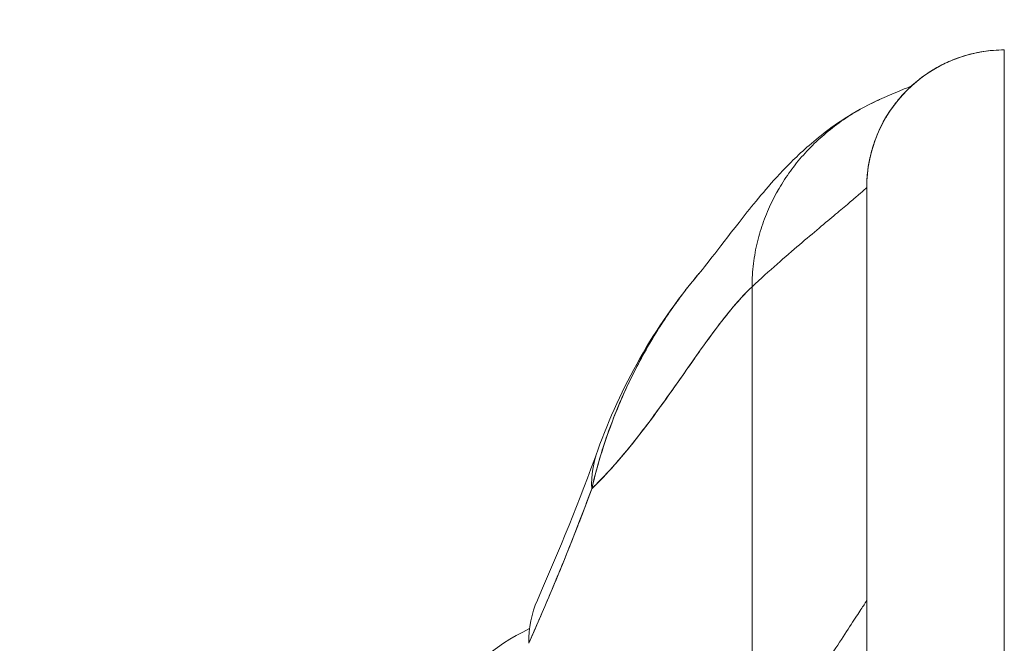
# Model space of a CAD drawing. Header units: inches. Extents: x 11 to 361, y 7 to 222.
# Tile 27 of 174: x 104.561 to 105.406, y 69.883 to 70.418. Entities that reach past the tile are written whole.
import ezdxf

# ---------------------------------------------------------------- set-up
doc = ezdxf.new("R2010")
doc.units = ezdxf.units.IN
doc.header["$LTSCALE"] = 22
doc.header["$MEASUREMENT"] = 0
doc.layers.get('0').update_dxf_attribs({"lineweight": 0})
doc.layers.add('Dimension (ANSI)', color=7, linetype='Continuous', lineweight=5)
doc.layers.add('Visible (ANSI)', color=7, linetype='Continuous', lineweight=5)
doc.styles.add('ROMANS', font='tahoma.ttf')
doc.dimstyles.new('Default (ANSI)', dxfattribs={"dimscale": 22, "dimtxt": 0.07, "dimasz": 0.07, "dimexe": 0.125, "dimexo": 0.0625, "dimgap": 0.031496, "dimtad": 0, "dimtih": 1, "dimtoh": 1, "dimrnd": 1e-08, "dimzin": 0, "dimdsep": 46, "dimtxsty": 'ROMANS', "dimblk": 'Filled-1', "dimcen": 0.09, "dimdle": 0.393701, "dimclrd": 256, "dimclre": 256, "dimclrt": 256, "dimadec": 0, "dimazin": 0, "dimtfac": 0.928571, "dimtofl": 0, "dimtmove": 0, "dimatfit": 3, "dimfxl": 1, "dimtolj": 1, "dimtzin": 0, "dimlwd": -1, "dimlwe": -1, "dimarcsym": 0})

# ---------------------------------------------------------------- blocks, each defined once
blk = doc.blocks.new('Filled-1')
at = {"color": 0}
for p, q in [((0, 0), (-1, 0.17857)), ((-1, 0.17857), (-1, -0.17857)), ((-1, 0), (0, 0)), ((-1, -0.17857), (0, 0))]:
    blk.add_line(p, q, dxfattribs=at)
at = {"color": 0, "flags": 128}
blk.add_lwpolyline([(-1, -0.17857), (0, 0), (-1, 0.17857), (-1, -0.17857)], dxfattribs=at)
at = {"color": 0}
blk.add_solid([(-1, -0.17857), (0, 0), (-1, 0.17857), (-1, -0.17857)], dxfattribs=at)
blk = doc.blocks.new('*D38')
at = {"layer": 'Defpoints', "color": 0, "transparency": 16777216}
for p in [(100.86139, 73.25757), (100.86139, 67.92552), (102.99439, 67.92552)]:
    blk.add_point(p, dxfattribs=at)
at = {"layer": 'Dimension (ANSI)', "transparency": 16777216}
for p, q in [((100.86139, 69.30052), (100.86139, 76.00757)), ((102.99439, 69.30052), (102.99439, 76.00757)), ((99.32139, 73.25757), (97.78139, 73.25757)), ((104.53439, 73.25757), (107.46403, 73.25757))]:
    blk.add_line(p, q, dxfattribs=at)
at = {"layer": 'Dimension (ANSI)', "transparency": 16777216, "xscale": 1.54000000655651, "yscale": 1.54000000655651, "zscale": 1.54000000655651}
blk.add_blockref('Filled-1', (100.86139, 73.25757), dxfattribs=at)
at = {"layer": 'Dimension (ANSI)', "transparency": 16777216, "xscale": 1.54000000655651, "yscale": 1.54000000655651, "zscale": 1.54000000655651, "rotation": 180}
blk.add_blockref('Filled-1', (102.99439, 73.25757), dxfattribs=at)
at = {"layer": 'Dimension (ANSI)', "transparency": 16777216, "insert": (110.91115, 73.25757), "char_height": 1.54, "attachment_point": 5, "style": 'ROMANS'}
blk.add_mtext('\\A1;(2.13)', dxfattribs=at)

msp = doc.modelspace()

# ---------------------------------------------------------------- linework, layer by layer
at = {"layer": 'Visible (ANSI)'}
for p, q in [((105.4063, 69.86625), (105.4063, 70.39186)), ((105.29297, 70.30701), (105.29297, 70.307)), ((105.29297, 70.307), (105.29297, 70.307)), ((105.28819, 70.27375), (105.28819, 69.8072)), ((105.28819, 70.27375), (105.28819, 69.8072)), ((105.20499, 70.25782), (105.20498, 70.25782)), ((105.18976, 69.75843), (105.18976, 70.18869)), ((105.18976, 70.18869), (105.18976, 69.75843))]:
    msp.add_line(p, q, dxfattribs=at)
for end in [180, 180.00005]:
    msp.add_arc((105.4063, 70.27375), 0.11811, 90, end, dxfattribs=at)
for centre, major_axis, ratio, start_param, end_param in [((105.24249, 69.98164), (-0.18516, 0.06682), 0.666321, 6.097849, 6.100819), ((105.24249, 69.98164), (-0.18516, 0.06682), 0.666321, 6.097849, 6.100819), ((105.24249, 69.98164), (-0.18516, 0.06682), 0.666321, 6.283145, 6.537315), ((105.24249, 69.98164), (-0.18516, 0.06682), 0.666321, 6.283145, 6.537315), ((105.18552, 69.84029), (-0.18007, 0.07954), 0.655934, 6.009185, 6.009266), ((105.18552, 69.84029), (-0.18007, 0.07954), 0.655934, 0.000024, 0.289944), ((105.08358, 69.71776), (0, 0.19685), 0.99821, 0.446442, 1.473429), ((105.08358, 69.71776), (0, 0.19685), 0.99821, 0.412498, 0.412547)]:
    msp.add_ellipse(centre, major_axis=major_axis, ratio=ratio, start_param=start_param, end_param=end_param, dxfattribs=at)
for points, knots in [([(105.4063, 70.39186), (105.39989, 70.39186), (105.39386, 70.39135), (105.38821, 70.39048), (105.38257, 70.3896), (105.3773, 70.38836), (105.3724, 70.38689), (105.3675, 70.38543), (105.36297, 70.38373), (105.35876, 70.38188), (105.35455, 70.38003), (105.35066, 70.37802), (105.34705, 70.37593), (105.34344, 70.37383), (105.34011, 70.37165), (105.337, 70.3694), (105.3339, 70.36715), (105.33103, 70.36484), (105.32835, 70.36248), (105.32566, 70.36013), (105.32317, 70.35772), (105.32082, 70.35526), (105.31848, 70.35281), (105.31629, 70.3503), (105.31422, 70.34773), (105.31216, 70.34515), (105.31021, 70.34251), (105.30837, 70.33979), (105.30653, 70.33706), (105.3048, 70.33425), (105.30316, 70.33131), (105.30153, 70.32838), (105.29999, 70.32533), (105.29855, 70.32212), (105.29711, 70.31891), (105.29576, 70.31555), (105.29455, 70.31199), (105.29333, 70.30844), (105.29224, 70.30469), (105.29131, 70.30071), (105.29037, 70.29673), (105.2896, 70.29251), (105.28905, 70.28803), (105.2885, 70.28355), (105.28819, 70.2788), (105.28819, 70.27375)], [0, 0, 0, 0, 0.066667, 0.066667, 0.066667, 0.133333, 0.133333, 0.133333, 0.2, 0.2, 0.2, 0.266667, 0.266667, 0.266667, 0.333333, 0.333333, 0.333333, 0.4, 0.4, 0.4, 0.466667, 0.466667, 0.466667, 0.533333, 0.533333, 0.533333, 0.6, 0.6, 0.6, 0.666667, 0.666667, 0.666667, 0.733333, 0.733333, 0.733333, 0.8, 0.8, 0.8, 0.866667, 0.866667, 0.866667, 0.933333, 0.933333, 0.933333, 1, 1, 1, 1]), ([(105.14415, 70.19986), (105.15138, 70.20841), (105.16615, 70.22834), (105.19539, 70.26503), (105.20643, 70.2786), (105.22984, 70.30219), (105.23919, 70.31095), (105.25744, 70.32509), (105.26451, 70.33012), (105.28092, 70.3403), (105.29047, 70.34551), (105.30119, 70.35021)], [0, 0, 0, 0, 0.755651, 0.755651, 1.132235, 1.132235, 1.328898, 1.328898, 1.432194, 1.432194, 1.539214, 1.539214, 1.539214, 1.539214]), ([(105.18976, 70.18869), (105.18976, 70.19554), (105.19061, 70.20877), (105.19405, 70.22739), (105.19936, 70.24494), (105.20637, 70.26146), (105.21495, 70.27699), (105.22503, 70.29157), (105.23659, 70.30519), (105.24963, 70.31783), (105.26418, 70.32944), (105.28029, 70.33994), (105.29302, 70.34656), (105.30022, 70.34978), (105.30119, 70.35021)], [0, 0, 0, 0, 0.0666667, 0.1333333, 0.2, 0.2666667, 0.3333333, 0.4, 0.4666667, 0.5333333, 0.6, 0.6666667, 0.7333333, 0.7436165, 0.7436165, 0.7436165, 0.7436165]), ([(105.30119, 70.35021), (105.30022, 70.34978), (105.29926, 70.34935), (105.2983, 70.34891), (105.29211, 70.34608), (105.2862, 70.34301), (105.28056, 70.33972), (105.27492, 70.33644), (105.26955, 70.33294), (105.26444, 70.32926), (105.25933, 70.32557), (105.25448, 70.3217), (105.24988, 70.31766), (105.24528, 70.31362), (105.24094, 70.3094), (105.23684, 70.30502), (105.23274, 70.30065), (105.22888, 70.29611), (105.22528, 70.29141), (105.22167, 70.28671), (105.21831, 70.28185), (105.2152, 70.27683), (105.21209, 70.27182), (105.20923, 70.26664), (105.20663, 70.2613), (105.20403, 70.25595), (105.20169, 70.25045), (105.19964, 70.24477), (105.19759, 70.23909), (105.19582, 70.23324), (105.19436, 70.22721), (105.1929, 70.22118), (105.19176, 70.21498), (105.19097, 70.20857), (105.19019, 70.20216), (105.18976, 70.19554), (105.18976, 70.18869)], [0.2563835, 0.2563835, 0.2563835, 0.2563835, 0.2666667, 0.2666667, 0.2666667, 0.3333333, 0.3333333, 0.3333333, 0.4, 0.4, 0.4, 0.4666667, 0.4666667, 0.4666667, 0.5333333, 0.5333333, 0.5333333, 0.6, 0.6, 0.6, 0.6666667, 0.6666667, 0.6666667, 0.7333333, 0.7333333, 0.7333333, 0.8, 0.8, 0.8, 0.8666667, 0.8666667, 0.8666667, 0.9333333, 0.9333333, 0.9333333, 1, 1, 1, 1]), ([(105.28819, 70.27375), (105.28819, 70.27375), (105.28759, 70.27319), (105.28642, 70.27214), (105.28525, 70.27109), (105.28352, 70.26955), (105.28125, 70.26757), (105.27898, 70.2656), (105.27617, 70.2632), (105.27287, 70.26039), (105.26956, 70.25759), (105.26575, 70.2544), (105.26148, 70.25082), (105.2572, 70.24725), (105.25245, 70.24329), (105.24727, 70.23896), (105.24209, 70.23462), (105.23647, 70.2299), (105.23045, 70.22478), (105.22443, 70.21965), (105.21801, 70.21412), (105.21122, 70.20813), (105.20443, 70.20213), (105.19726, 70.19568), (105.18976, 70.18869)], [0, 0, 0, 0, 0.125, 0.125, 0.125, 0.25, 0.25, 0.25, 0.375, 0.375, 0.375, 0.5, 0.5, 0.5, 0.625, 0.625, 0.625, 0.75, 0.75, 0.75, 0.875, 0.875, 0.875, 1, 1, 1, 1]), ([(105.18976, 70.18869), (105.19726, 70.19568), (105.20443, 70.20213), (105.21122, 70.20813), (105.21801, 70.21412), (105.22443, 70.21965), (105.23045, 70.22478), (105.23647, 70.2299), (105.24209, 70.23462), (105.24727, 70.23896), (105.25245, 70.24329), (105.2572, 70.24725), (105.26148, 70.25082), (105.26575, 70.2544), (105.26956, 70.25759), (105.27287, 70.26039), (105.27617, 70.2632), (105.27898, 70.2656), (105.28125, 70.26757), (105.28352, 70.26955), (105.28525, 70.27109), (105.28642, 70.27214), (105.28759, 70.27319), (105.28819, 70.27375), (105.28819, 70.27375)], [0, 0, 0, 0, 0.125, 0.125, 0.125, 0.25, 0.25, 0.25, 0.375, 0.375, 0.375, 0.5, 0.5, 0.5, 0.625, 0.625, 0.625, 0.75, 0.75, 0.75, 0.875, 0.875, 0.875, 1, 1, 1, 1]), ([(105.14415, 70.19987), (105.14039, 70.19543), (105.13669, 70.19087), (105.13305, 70.18618), (105.13175, 70.1845), (105.13045, 70.1828), (105.12916, 70.18109), (105.12038, 70.1694), (105.11199, 70.15697), (105.10421, 70.14402), (105.09675, 70.1316), (105.08985, 70.11871), (105.08362, 70.10557), (105.08293, 70.10412), (105.08225, 70.10266), (105.08157, 70.1012), (105.07479, 70.08651), (105.06883, 70.07151), (105.06368, 70.05618), (105.05919, 70.04282), (105.05532, 70.0292), (105.05208, 70.01529)], [0.6342675, 0.6342675, 0.6342675, 0.6342675, 0.6666667, 0.6666667, 0.6666667, 0.6782727, 0.6782727, 0.6782727, 0.7574117, 0.7574117, 0.7574117, 0.8333333, 0.8333333, 0.8333333, 0.8417294, 0.8417294, 0.8417294, 0.9263034, 0.9263034, 0.9263034, 1, 1, 1, 1]), ([(105.05208, 70.01529), (105.05469, 70.02593), (105.05766, 70.03675), (105.06104, 70.04756), (105.06453, 70.0587), (105.06846, 70.06983), (105.07284, 70.08081), (105.07622, 70.08926), (105.07986, 70.09763), (105.08375, 70.10584), (105.08381, 70.10598), (105.08387, 70.10612), (105.08394, 70.10625), (105.08521, 70.10894), (105.08651, 70.11161), (105.08784, 70.11426), (105.09348, 70.12554), (105.09957, 70.1365), (105.10604, 70.14706), (105.11269, 70.15792), (105.11973, 70.16835), (105.12707, 70.17827), (105.12913, 70.18106), (105.13121, 70.18381), (105.13331, 70.18651), (105.13686, 70.19108), (105.14048, 70.19553), (105.14415, 70.19986)], [0, 0, 0, 0, 0.0590886, 0.0590886, 0.0590886, 0.1198834, 0.1198834, 0.1198834, 0.1666667, 0.1666667, 0.1666667, 0.167443, 0.167443, 0.167443, 0.1827493, 0.1827493, 0.1827493, 0.2477615, 0.2477615, 0.2477615, 0.3145868, 0.3145868, 0.3145868, 0.3333333, 0.3333333, 0.3333333, 0.3649693, 0.3649693, 0.3649693, 0.3649693]), ([(105.05208, 70.01529), (105.05224, 70.01545), (105.0524, 70.0156), (105.05257, 70.01576), (105.06181, 70.02467), (105.07074, 70.03445), (105.07936, 70.04471), (105.08798, 70.05498), (105.0963, 70.06573), (105.10435, 70.0766), (105.11241, 70.08746), (105.12019, 70.09844), (105.12772, 70.10915), (105.13526, 70.11986), (105.14256, 70.13031), (105.14964, 70.14013), (105.15672, 70.14995), (105.16358, 70.15915), (105.17026, 70.16736), (105.17694, 70.17556), (105.18343, 70.18279), (105.18976, 70.18869)], [0, 0, 0, 0, 0.002892, 0.002892, 0.002892, 0.169077, 0.169077, 0.169077, 0.335261, 0.335261, 0.335261, 0.501446, 0.501446, 0.501446, 0.667631, 0.667631, 0.667631, 0.833815, 0.833815, 0.833815, 1, 1, 1, 1]), ([(105.18976, 70.18869), (105.185, 70.18425), (105.18015, 70.17907), (105.17519, 70.17327), (105.17024, 70.16748), (105.16518, 70.16108), (105.16001, 70.15423), (105.15484, 70.14738), (105.14955, 70.14007), (105.14414, 70.13246), (105.13874, 70.12484), (105.1332, 70.11693), (105.12753, 70.10887), (105.12185, 70.10081), (105.11604, 70.0926), (105.11008, 70.08441), (105.10412, 70.07621), (105.09802, 70.06803), (105.09174, 70.06001), (105.08547, 70.052), (105.07904, 70.04416), (105.07243, 70.03665), (105.06583, 70.02915), (105.05905, 70.02197), (105.05208, 70.01529)], [0, 0, 0, 0, 0.125, 0.125, 0.125, 0.25, 0.25, 0.25, 0.375, 0.375, 0.375, 0.5, 0.5, 0.5, 0.625, 0.625, 0.625, 0.75, 0.75, 0.75, 0.875, 0.875, 0.875, 1, 1, 1, 1]), ([(104.99806, 69.88275), (105.00419, 69.89659), (105.01034, 69.91074), (105.01644, 69.92516), (105.01877, 69.93069), (105.02111, 69.93626), (105.02343, 69.94187), (105.02356, 69.9422), (105.0237, 69.94253), (105.02384, 69.94287), (105.02743, 69.95157), (105.031, 69.96038), (105.03454, 69.96931), (105.04049, 69.98434), (105.04634, 69.99973), (105.05208, 70.01529)], [0, 0, 0, 0, 0.333333, 0.333333, 0.333333, 0.461137, 0.461137, 0.461137, 0.468697, 0.468697, 0.468697, 0.666667, 0.666667, 0.666667, 1, 1, 1, 1]), ([(105.05208, 70.01529), (105.04611, 69.999), (105.0399, 69.98277), (105.03344, 69.96655), (105.0272, 69.95087), (105.02072, 69.93519), (105.01401, 69.91945), (105.00882, 69.90727), (105.0035, 69.89505), (104.99806, 69.88275)], [0, 0, 0, 0, 0.368344, 0.368344, 0.368344, 0.724557, 0.724557, 0.724557, 1, 1, 1, 1]), ([(105.18976, 69.75843), (105.19563, 69.76959), (105.20156, 69.78033), (105.20746, 69.79065), (105.21336, 69.80096), (105.21922, 69.81086), (105.22493, 69.8203), (105.23065, 69.82974), (105.23621, 69.83872), (105.24152, 69.84717), (105.24683, 69.85562), (105.25188, 69.86354), (105.25657, 69.87082), (105.26125, 69.87811), (105.26557, 69.88477), (105.26942, 69.89068), (105.27326, 69.89658), (105.27663, 69.90173), (105.27941, 69.90599), (105.28219, 69.91024), (105.28438, 69.9136), (105.28588, 69.91589), (105.28739, 69.91819), (105.28819, 69.91942), (105.28819, 69.91942)], [0, 0, 0, 0, 0.125, 0.125, 0.125, 0.25, 0.25, 0.25, 0.375, 0.375, 0.375, 0.5, 0.5, 0.5, 0.625, 0.625, 0.625, 0.75, 0.75, 0.75, 0.875, 0.875, 0.875, 1, 1, 1, 1]), ([(105.28819, 69.91942), (105.28819, 69.91942), (105.28739, 69.91819), (105.28588, 69.91589), (105.28438, 69.9136), (105.28219, 69.91024), (105.27941, 69.90599), (105.27663, 69.90173), (105.27326, 69.89658), (105.26942, 69.89068), (105.26557, 69.88477), (105.26125, 69.87811), (105.25657, 69.87082), (105.25188, 69.86354), (105.24683, 69.85562), (105.24152, 69.84717), (105.23621, 69.83872), (105.23065, 69.82974), (105.22493, 69.8203), (105.21922, 69.81086), (105.21336, 69.80096), (105.20746, 69.79065), (105.20156, 69.78033), (105.19563, 69.76959), (105.18976, 69.75843)], [0, 0, 0, 0, 0.125, 0.125, 0.125, 0.25, 0.25, 0.25, 0.375, 0.375, 0.375, 0.5, 0.5, 0.5, 0.625, 0.625, 0.625, 0.75, 0.75, 0.75, 0.875, 0.875, 0.875, 1, 1, 1, 1])]:
    msp.add_open_spline(points, degree=3, knots=knots, dxfattribs=at)
for points in [[(105.30119, 70.35021), (105.32711, 70.36158), (105.32538, 70.36013), (105.32628, 70.36062)], [(105.32179, 70.35626), (105.32171, 70.35618), (105.32164, 70.35611), (105.32158, 70.35605)], [(105.05733, 70.04846), (105.07681, 70.10243), (105.10517, 70.15385), (105.1442, 70.19993)], [(105.00545, 69.91983), (105.0245, 69.96295), (105.04181, 70.00546), (105.05733, 70.04846)]]:
    msp.add_open_spline(points, degree=3, dxfattribs=at)

# ---------------------------------------------------------------- dimensions: what is measured, and where the dimension line sits
at = {"layer": 'Dimension (ANSI)'}
dim = msp.add_linear_dim(base=(100.86139, 73.25757), p1=(102.99439, 67.92552), p2=(100.86139, 67.92552), angle=180, text='(<>)', dimstyle='Default (ANSI)', override={"dimgap": 0.031496, "dimtih": 0, "dimtoh": 0, "dimdec": 2, "dimtol": 0, "dimlim": 0, "dimtp": 0, "dimtm": 0, "dimtdec": 2, "dimatfit": 1}, dxfattribs=at)
dim.commit()
dim.dimension.update_dxf_attribs({"geometry": '*D38', "text_midpoint": (110.91115, 73.25757), "dimtype": 160})

doc.saveas('drawing.dxf')
